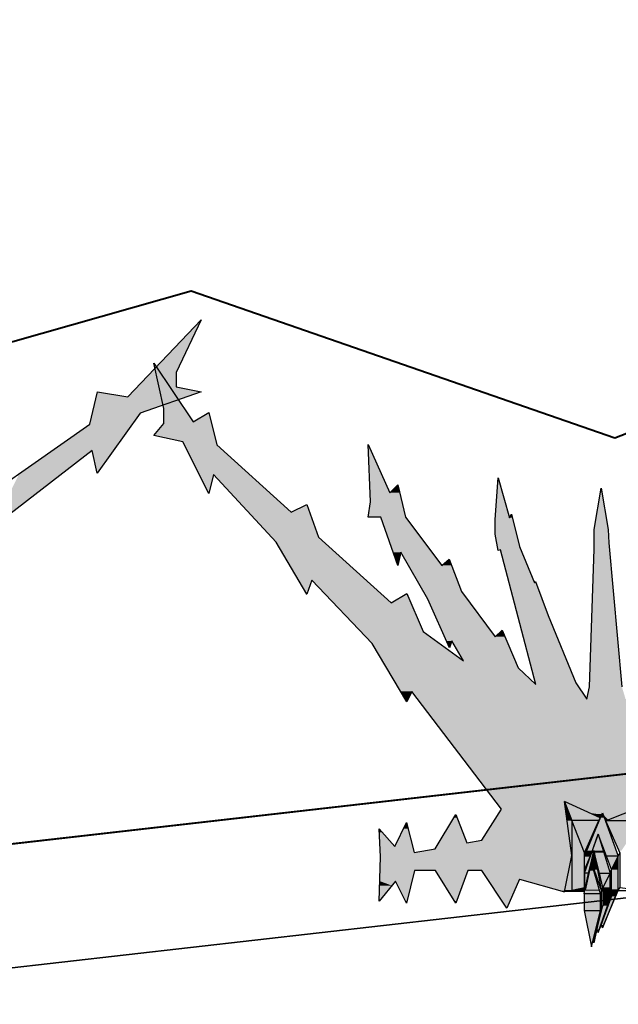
# Model space of a CAD drawing. Header units: millimetres. Extents: x 0 to 16721, y 217 to 10981.
# Tile 26 of 256: x 4342 to 4513, y 5756 to 6037. Entities that reach past the tile are written whole.
import ezdxf

# ---------------------------------------------------------------- set-up
doc = ezdxf.new("R2010")
doc.units = ezdxf.units.MM
doc.layers.add('PDF_PSS & TL', color=7, linetype='Continuous', true_color=0x7fffdf)

msp = doc.modelspace()

# ---------------------------------------------------------------- linework, layer by layer
at = {"layer": 'PDF_PSS & TL', "color": 1, "lineweight": 40}
msp.add_lwpolyline([(3305.77, 6856.9), (3520.58, 7074.31), (4287.44, 6313.57), (4073.93, 6094.46), (4280.03, 5927.99), (4391.01, 5959.57), (4512.13, 5917.47), (4722.79, 5999.73), (4726.16, 5845.47), (4359.57, 5803.63), (3979.19, 5760.48), (3946.05, 5956.32), (3935.4, 6019.09), (3928.12, 6061.97), (3915.9, 6134.36), (3903.56, 6207), (3891.86, 6275.1), (3840.14, 6326.82)], close=True, dxfattribs=at)
at = {"layer": 'PDF_PSS & TL', "color": 4, "lineweight": 25}
for points in [[(9262.65, 6315.86), (8844.45, 6274.14), (8448.22, 6232.69), (8038.35, 6192.01), (7660.05, 6154.32), (7202.62, 6107.54), (6840.83, 6069.07), (6469.42, 6033.08), (6129.33, 5997.99), (5712.05, 5954.97), (5350.26, 5914.95), (4896.33, 5864.79), (4567.93, 5827.36), (4205.36, 5786.03), (3794.45, 5739.64), (3375.48, 5692.47)], [(3375.48, 5692.47), (3794.45, 5739.64), (4205.36, 5786.03), (4567.93, 5827.36), (4896.33, 5864.79), (5350.26, 5914.95), (5712.05, 5954.97), (6129.33, 5997.99), (6469.42, 6033.08), (6840.83, 6069.07), (7202.62, 6107.54), (7660.05, 6154.32), (8038.35, 6192.01), (8448.22, 6232.69), (8844.45, 6274.14), (9262.65, 6315.86)], [(9266.28, 6281.03), (8848.09, 6239.31), (8451.73, 6197.86), (8041.86, 6157.18), (7663.56, 6119.49), (7206.25, 6072.71), (6844.46, 6034.25), (6472.92, 5998.38), (6132.96, 5963.16), (5715.68, 5920.15), (5354.02, 5880.12), (4900.22, 5829.96), (4571.96, 5792.53), (4209.39, 5751.21), (3798.34, 5704.81), (3379.5, 5657.77)], [(3379.5, 5657.77), (3798.34, 5704.81), (4209.39, 5751.21), (4571.96, 5792.53), (4900.22, 5829.96), (5354.02, 5880.12), (5715.68, 5920.15), (6132.96, 5963.16), (6472.92, 5998.38), (6844.46, 6034.25), (7206.25, 6072.71), (7663.56, 6119.49), (8041.86, 6157.18), (8451.73, 6197.86), (8848.09, 6239.31), (9266.28, 6281.03)]]:
    msp.add_lwpolyline(points, dxfattribs=at)
at = {"layer": 'PDF_PSS & TL', "color": 7, "lineweight": 25}
for points in [[(4372.99, 5929.25), (4393.92, 5951.22)], [(4393.92, 5951.22), (4386.77, 5936.14), (4386.77, 5932.11)], [(4380.4, 5938.87), (4391.58, 5922.11)], [(4383.26, 5925.87), (4380.4, 5938.87)], [(4386.77, 5932.11), (4393.92, 5930.68)], [(4362.08, 5921.46), (4364.29, 5930.68), (4372.99, 5929.25)], [(4393.92, 5930.68), (4376.5, 5924.58)], [(4376.5, 5924.58), (4364.16, 5907.42)], [(4383.26, 5921.59), (4383.26, 5925.87)], [(4391.58, 5922.11), (4396.13, 5924.71)], [(4396.13, 5924.71), (4398.34, 5915.48)], [(4319.58, 5891.7), (4362.08, 5921.46)], [(4380.4, 5918.21), (4383.26, 5921.59)], [(4388.72, 5916.39), (4380.4, 5918.21)], [(4396.13, 5901.57), (4388.72, 5916.39)], [(4398.34, 5915.48), (4419.65, 5896.25)], [(4442.26, 5899.23), (4441.61, 5915.61)], [(4441.61, 5915.61), (4447.85, 5901.83), (4450.06, 5904.04), (4452.27, 5894.82)], [(4362.73, 5913.92), (4324.91, 5884.68)], [(4364.16, 5907.42), (4362.73, 5913.92)], [(4397.43, 5907.03), (4396.13, 5901.57)], [(4415.36, 5887.67), (4397.43, 5907.03)], [(4477.87, 5894.17), (4478.78, 5906.12)], [(4478.78, 5906.12), (4482.03, 5894.69), (4482.55, 5895.72)], [(4501, 5847.51), (4504.12, 5842.83), (4504.9, 5846.34), (4506.2, 5885.72), (4506.2, 5891.3), (4508.15, 5903.13), (4510.23, 5891.3), (4510.36, 5887.54), (4514.13, 5846.34)], [(4419.65, 5896.24), (4424.07, 5898.45)], [(4424.07, 5898.45), (4427.45, 5889.1)], [(4445.25, 5894.81), (4441.61, 5894.81), (4442.26, 5899.23)], [(4482.55, 5895.72), (4484.89, 5886.5)], [(4450.06, 5881.04), (4445.25, 5894.81)], [(4452.27, 5894.81), (4462.67, 5881.04), (4464.74, 5882.86)], [(4478.78, 5885.33), (4477.87, 5890.01), (4477.87, 5894.16)], [(4424.07, 5872.85), (4415.36, 5887.67)], [(4427.45, 5889.1), (4448.24, 5870.38)], [(4450.97, 5884.81), (4450.06, 5881.04)], [(4465.52, 5859.47), (4464.87, 5857.52), (4458.64, 5871.42), (4450.97, 5884.81)], [(4479.43, 5885.46), (4478.78, 5885.33)], [(4489.57, 5846.99), (4479.43, 5885.46)], [(4484.89, 5886.5), (4489.18, 5876.1), (4489.44, 5876.49), (4493.08, 5866.74), (4501, 5847.51)], [(4464.74, 5882.86), (4468.25, 5873.63)], [(4425.5, 5876.88), (4424.07, 5872.85)], [(4442.78, 5858.69), (4425.5, 5876.88)], [(4448.24, 5870.38), (4452.66, 5872.98)], [(4452.66, 5872.98), (4457.34, 5862.2), (4468.9, 5853.75)], [(4468.25, 5873.63), (4477.87, 5860.64)], [(4477.87, 5860.64), (4479.95, 5862.58), (4484.5, 5851.8)], [(4468.9, 5853.75), (4465.52, 5859.47)], [(4452.66, 5842.05), (4442.78, 5858.69)], [(4484.5, 5851.8), (4489.57, 5846.99)], [(4454.09, 5845.04), (4452.66, 5842.05)], [(4479.69, 5811.38), (4454.09, 5845.04)], [(4474.1, 5802.54), (4479.69, 5811.38)], [(4484.89, 5791.37), (4497.75, 5787.73), (4499.83, 5798.13), (4497.75, 5813.59)], [(4507.89, 5808.91), (4497.75, 5813.59), (4499.83, 5808.13)], [(4509.84, 5808.13), (4519.72, 5808.13), (4523.49, 5813.59), (4509.84, 5808.13), (4509.45, 5808.13)], [(4460.72, 5800.07), (4466.69, 5809.82), (4469.81, 5801.76)], [(4503.47, 5798.91), (4507.5, 5808.13), (4499.83, 5808.13)], [(4499.83, 5808.13), (4499.83, 5798.13)], [(4503.47, 5788.9), (4503.47, 5798.91), (4499.83, 5808.13)], [(4503.47, 5788.25), (4503.47, 5788.51), (4503.47, 5788.9), (4503.47, 5798), (4508.54, 5810.34), (4513.09, 5798)], [(4507.5, 5808.13), (4507.89, 5808.91), (4508.54, 5810.34), (4509.32, 5808.26), (4509.45, 5808.13), (4513.48, 5798.91)], [(4509.84, 5808.13), (4509.32, 5808.26)], [(4444.73, 5805.79), (4449.28, 5800.72)], [(4444.73, 5785.13), (4445.12, 5797.73), (4444.73, 5805.79)], [(4449.28, 5800.72), (4452.53, 5807.61)], [(4452.53, 5807.61), (4454.74, 5799.04)], [(4469.81, 5801.76), (4474.1, 5802.54)], [(4503.47, 5793.06), (4507.37, 5804.23), (4510.75, 5793.06)], [(4511.14, 5794.1), (4509.71, 5798), (4507.37, 5804.23), (4505.03, 5798), (4503.47, 5794.1)], [(4454.74, 5799.04), (4460.72, 5800.07)], [(4499.83, 5798.13), (4499.83, 5788.12)], [(4508.28, 5787.99), (4508.67, 5789.03), (4507.76, 5793.06), (4506.07, 5799.55), (4504.51, 5793.06), (4503.6, 5789.03), (4503.47, 5793.06), (4503.47, 5788.25)], [(4505.03, 5798), (4503.47, 5798), (4503.47, 5798.91)], [(4504.51, 5793.06), (4503.47, 5793.06), (4503.47, 5794.1), (4503.47, 5798)], [(4504.9, 5793.84), (4506.07, 5799.55), (4508.28, 5787.99)], [(4513.09, 5798), (4509.71, 5798)], [(4511.14, 5786.43), (4511.14, 5794.1), (4513.09, 5798)], [(4519.72, 5788.12), (4513.48, 5788.9), (4513.09, 5788.51), (4513.09, 5798), (4513.48, 5798.9), (4513.48, 5788.9)], [(4503.47, 5794.1), (4503.47, 5788.51)], [(4505.42, 5796.18), (4504.9, 5793.84), (4503.6, 5788.25)], [(4508.02, 5787.21), (4505.42, 5796.18), (4508.28, 5787.99)], [(4510.75, 5793.06), (4511.14, 5794.1)], [(4454.87, 5793.84), (4452.53, 5784.48), (4449.41, 5790.85)], [(4460.85, 5793.84), (4454.87, 5793.84)], [(4466.69, 5784.48), (4460.85, 5793.84)], [(4470.07, 5793.84), (4466.69, 5784.48)], [(4474.1, 5793.84), (4470.07, 5793.84)], [(4481.25, 5783.05), (4474.1, 5793.84)], [(4484.89, 5791.37), (4481.25, 5783.05)], [(4507.76, 5793.06), (4510.75, 5793.06)], [(4510.75, 5785.91), (4510.75, 5793.06), (4508.67, 5789.03), (4508.67, 5783.83), (4510.75, 5785.91), (4511.14, 5786.43)], [(4449.41, 5790.85), (4444.73, 5785.13)], [(4503.47, 5788.9), (4499.83, 5788.12)], [(4503.47, 5788.51), (4503.47, 5788.9)], [(4503.47, 5788.9), (4503.47, 5788.9)], [(4503.47, 5788.25), (4503.47, 5788.51)], [(4503.47, 5788.51), (4503.47, 5788.51)], [(4503.6, 5789.03), (4503.6, 5788.25), (4503.6, 5789.03)], [(4513.09, 5788.51), (4508.54, 5777.46), (4508.15, 5778.24)], [(4511.14, 5786.43), (4513.09, 5788.51)], [(4513.09, 5788.12), (4513.48, 5788.9)], [(4503.47, 5788.25), (4503.47, 5788.12), (4499.83, 5788.12), (4497.75, 5787.73)], [(4503.47, 5787.99), (4497.75, 5787.73)], [(4503.47, 5787.86), (4497.75, 5787.73)], [(4503.34, 5787.21), (4503.47, 5787.86), (4503.47, 5787.99), (4503.47, 5788.12)], [(4503.34, 5782.4), (4505.42, 5772), (4508.02, 5782.4), (4508.02, 5787.21), (4503.34, 5787.21), (4503.34, 5782.4), (4508.02, 5782.4), (4508.28, 5783.31), (4508.28, 5787.99), (4508.02, 5787.21)], [(4503.6, 5788.25), (4503.47, 5788.25)], [(4506.98, 5776.94), (4507.37, 5776.16), (4510.75, 5785.91)], [(4507.37, 5776.16), (4508.15, 5778.24), (4511.14, 5786.43)], [(4508.54, 5777.46), (4513.09, 5788.12)], [(4505.42, 5772), (4505.94, 5773.95), (4508.28, 5783.31)], [(4506.07, 5773.17), (4506.98, 5776.94), (4508.67, 5783.83), (4508.28, 5783.31), (4506.07, 5773.17), (4505.94, 5773.95)]]:
    msp.add_lwpolyline(points, dxfattribs=at)
at = {"layer": 'PDF_PSS & TL', "lineweight": 0}
for points in [[(4423.94, 5872.85), (4424.07, 5872.85)], [(4508.28, 5809.82), (4505.81, 5809.82)]]:
    msp.add_lwpolyline(points, close=True, dxfattribs=at)
at = {"layer": 'PDF_PSS & TL', "color": 46, "lineweight": 0, "true_color": 0x725600}
for points in [[(4499.83, 5798.13), (4499.83, 5798)], [(4499.83, 5788.25), (4499.83, 5798)], [(4504.9, 5794.1), (4504.9, 5793.84)], [(4507.76, 5788.25), (4503.47, 5788.25)]]:
    msp.add_lwpolyline(points, close=True, dxfattribs=at)
at = {"layer": 'PDF_PSS & TL', "color": 7, "lineweight": 25}
msp.add_lwpolyline([(4523.49, 5787.73), (4513.09, 5788.12), (4519.72, 5788.12)], close=True, dxfattribs=at)
at = {"layer": 'PDF_PSS & TL', "transparency": 33554559}
for points in [[(4393.92, 5951.22), (4386.77, 5936.14), (4379.49, 5936.14)], [(4380.4, 5938.87), (4383.52, 5934.32), (4381.44, 5934.32)], [(4379.49, 5936.14), (4386.77, 5932.11), (4375.72, 5932.11)], [(4386.77, 5936.14), (4379.49, 5936.14), (4386.77, 5932.11)], [(4375.72, 5932.11), (4393.92, 5930.68), (4374.29, 5930.68)], [(4386.77, 5932.11), (4375.72, 5932.11), (4393.92, 5930.68)], [(4383.52, 5934.32), (4381.44, 5934.32), (4389.11, 5925.88)], [(4381.44, 5934.32), (4389.11, 5925.88), (4383.26, 5925.88)], [(4363.9, 5929.25), (4376.5, 5924.58), (4362.86, 5924.58)], [(4364.29, 5930.68), (4372.99, 5929.25), (4363.9, 5929.25)], [(4389.89, 5929.25), (4363.9, 5929.25), (4376.5, 5924.58)], [(4374.29, 5930.68), (4389.89, 5929.25), (4372.99, 5929.25)], [(4393.92, 5930.68), (4374.29, 5930.68), (4389.89, 5929.25)], [(4362.86, 5924.58), (4374.29, 5921.46), (4362.08, 5921.46)], [(4376.5, 5924.58), (4362.86, 5924.58), (4374.29, 5921.46)], [(4389.11, 5925.87), (4383.26, 5925.87), (4391.58, 5922.11)], [(4383.26, 5925.87), (4391.58, 5922.11), (4383.26, 5922.11)], [(4396, 5924.58), (4396.65, 5922.11), (4391.58, 5922.11)], [(4396.13, 5924.71), (4396.13, 5924.58), (4396, 5924.58)], [(4396.13, 5924.58), (4396, 5924.58), (4396.65, 5922.11)], [(4362.08, 5921.46), (4368.84, 5913.92), (4351.29, 5913.92)], [(4374.29, 5921.46), (4362.08, 5921.46), (4368.84, 5913.92)], [(4383.26, 5921.59), (4397.69, 5918.21), (4380.4, 5918.21)], [(4396.65, 5922.11), (4383.26, 5922.11), (4396.78, 5921.59)], [(4383.26, 5922.11), (4396.78, 5921.59), (4383.26, 5921.59)], [(4396.78, 5921.59), (4383.26, 5921.59), (4397.69, 5918.21)], [(4397.69, 5918.21), (4380.4, 5918.21), (4398.08, 5916.39)], [(4380.4, 5918.21), (4398.08, 5916.39), (4388.72, 5916.39)], [(4398.08, 5916.39), (4388.72, 5916.39), (4398.34, 5915.48)], [(4388.72, 5916.39), (4398.34, 5915.48), (4389.11, 5915.48)], [(4398.34, 5915.48), (4389.11, 5915.48), (4407.69, 5907.03)], [(4389.11, 5915.48), (4407.69, 5907.03), (4393.4, 5907.03)], [(4441.61, 5915.61), (4441.74, 5915.48), (4441.61, 5915.48)], [(4441.74, 5915.48), (4441.61, 5915.48), (4447.85, 5901.83)], [(4441.61, 5915.48), (4447.85, 5901.83), (4442.13, 5901.83)], [(4351.29, 5913.92), (4354.41, 5907.42), (4342.06, 5907.42)], [(4362.73, 5913.92), (4351.29, 5913.92), (4354.41, 5907.42)], [(4362.73, 5913.92), (4368.83, 5913.92), (4364.16, 5907.42)], [(4354.41, 5907.42), (4342.06, 5907.42), (4334.14, 5891.7)], [(4397.43, 5907.03), (4393.4, 5907.03), (4397.17, 5906.12)], [(4393.4, 5907.03), (4397.17, 5906.12), (4393.79, 5906.12)], [(4407.69, 5907.03), (4397.43, 5907.03), (4408.73, 5906.12)], [(4397.43, 5907.03), (4408.73, 5906.12), (4398.21, 5906.12)], [(4397.17, 5906.12), (4393.79, 5906.12), (4396.13, 5901.7)], [(4393.79, 5906.12), (4396.13, 5901.7), (4396, 5901.7)], [(4408.73, 5906.12), (4398.21, 5906.12), (4419.65, 5896.24)], [(4398.21, 5906.12), (4419.65, 5896.24), (4407.43, 5896.24)], [(4450.06, 5904.04), (4450.19, 5903.13), (4449.02, 5903.13)], [(4478.65, 5905.08), (4482.03, 5894.69), (4478, 5894.69)], [(4478.78, 5906.12), (4479.04, 5905.08), (4478.65, 5905.08)], [(4479.04, 5905.08), (4478.65, 5905.08), (4482.03, 5894.69)], [(4396, 5901.7), (4396.13, 5901.7), (4396.13, 5901.57)], [(4450.58, 5901.83), (4442.13, 5901.83), (4451.23, 5899.23)], [(4442.13, 5901.83), (4451.23, 5899.23), (4442.26, 5899.23)], [(4449.02, 5903.13), (4450.58, 5901.83), (4447.85, 5901.83)], [(4450.19, 5903.13), (4449.02, 5903.13), (4450.58, 5901.83)], [(4508.02, 5902.09), (4510.23, 5891.31), (4506.2, 5891.31)], [(4508.15, 5903.13), (4508.41, 5902.09), (4508.02, 5902.09)], [(4508.41, 5902.09), (4508.02, 5902.09), (4510.23, 5891.31)], [(4424.07, 5898.45), (4424.59, 5896.89), (4420.82, 5896.89)], [(4442.26, 5899.23), (4452.27, 5894.82), (4441.61, 5894.82)], [(4451.23, 5899.23), (4442.26, 5899.23), (4452.27, 5894.82)], [(4424.85, 5896.24), (4407.43, 5896.24), (4427.45, 5889.1)], [(4407.43, 5896.24), (4427.45, 5889.1), (4414.06, 5889.1)], [(4420.82, 5896.89), (4424.85, 5896.24), (4419.65, 5896.24)], [(4424.59, 5896.89), (4420.82, 5896.89), (4424.85, 5896.24)], [(4482.55, 5895.72), (4482.81, 5894.94), (4482.16, 5894.94)], [(4452.27, 5894.81), (4445.25, 5894.81), (4459.81, 5884.81)], [(4445.25, 5894.81), (4459.81, 5884.81), (4448.63, 5884.81)], [(4478, 5894.68), (4482.94, 5894.17), (4477.87, 5894.17)], [(4482.94, 5894.17), (4477.87, 5894.17), (4483.98, 5890.01)], [(4477.87, 5894.17), (4483.98, 5890.01), (4477.87, 5890.01)], [(4482.81, 5894.68), (4478, 5894.68), (4482.94, 5894.17)], [(4482.16, 5894.94), (4482.81, 5894.69), (4482.03, 5894.69)], [(4482.81, 5894.94), (4482.16, 5894.94), (4482.81, 5894.69)], [(4483.98, 5890.01), (4477.87, 5890.01), (4484.89, 5886.5)], [(4477.87, 5890.01), (4484.89, 5886.5), (4478.52, 5886.5)], [(4510.23, 5891.31), (4506.2, 5891.31), (4510.36, 5887.54)], [(4506.2, 5891.31), (4510.36, 5887.54), (4506.2, 5887.54)], [(4427.45, 5889.1), (4414.06, 5889.1), (4429.01, 5887.67)], [(4414.06, 5889.1), (4429.01, 5887.67), (4415.36, 5887.67)], [(4429.01, 5887.67), (4415.36, 5887.67), (4441.09, 5876.88)], [(4415.36, 5887.67), (4441.09, 5876.88), (4421.73, 5876.88)], [(4510.36, 5887.54), (4506.2, 5887.54), (4510.49, 5885.72)], [(4506.2, 5887.54), (4510.49, 5885.72), (4506.2, 5885.72)], [(4450.97, 5884.81), (4448.63, 5884.81), (4450.84, 5884.42)], [(4448.63, 5884.81), (4450.84, 5884.42), (4448.76, 5884.42)], [(4450.06, 5881.04), (4450.06, 5881.04), (4448.76, 5884.42)], [(4450.06, 5881.04), (4448.76, 5884.42), (4450.84, 5884.42)], [(4459.81, 5884.81), (4450.97, 5884.81), (4460.07, 5884.42)], [(4450.97, 5884.81), (4460.07, 5884.42), (4451.1, 5884.42)], [(4460.07, 5884.42), (4451.1, 5884.42), (4462.67, 5881.04)], [(4451.1, 5884.42), (4462.67, 5881.04), (4453.18, 5881.04)], [(4484.89, 5886.5), (4478.52, 5886.5), (4485.28, 5885.46)], [(4478.52, 5886.5), (4485.28, 5885.46), (4478.78, 5885.46)], [(4478.78, 5885.46), (4479.17, 5885.46), (4478.78, 5885.33)], [(4479.17, 5885.46), (4479.17, 5885.46), (4478.78, 5885.46)], [(4479.17, 5885.46), (4478.78, 5885.46), (4479.43, 5885.46)], [(4479.43, 5885.46), (4485.28, 5885.46), (4485.28, 5885.46)], [(4485.28, 5885.46), (4485.28, 5885.46), (4479.43, 5885.46)], [(4485.28, 5885.46), (4479.43, 5885.46), (4489.18, 5876.1)], [(4479.43, 5885.46), (4489.18, 5876.1), (4481.9, 5876.1)], [(4506.2, 5885.72), (4514.13, 5846.34), (4504.9, 5846.34)], [(4510.49, 5885.72), (4506.2, 5885.72), (4514.13, 5846.34)], [(4464.09, 5882.34), (4465.52, 5881.04), (4462.67, 5881.04)], [(4465, 5882.34), (4464.09, 5882.34), (4465.52, 5881.04)], [(4464.74, 5882.86), (4465, 5882.34), (4464.1, 5882.34)], [(4465.52, 5881.04), (4453.18, 5881.04), (4468.25, 5873.63)], [(4453.18, 5881.04), (4468.25, 5873.63), (4457.47, 5873.63)], [(4425.5, 5876.88), (4421.73, 5876.88), (4425.37, 5876.49)], [(4421.73, 5876.88), (4425.37, 5876.49), (4421.86, 5876.49)], [(4425.37, 5876.49), (4421.86, 5876.49), (4424.07, 5872.85)], [(4421.86, 5876.49), (4424.07, 5872.85), (4423.94, 5872.85)], [(4441.09, 5876.88), (4425.5, 5876.88), (4441.48, 5876.49)], [(4425.5, 5876.88), (4441.48, 5876.49), (4425.76, 5876.49)], [(4441.48, 5876.49), (4425.76, 5876.49), (4448.24, 5870.38)], [(4425.76, 5876.49), (4448.24, 5870.38), (4431.61, 5870.38)], [(4489.57, 5876.1), (4481.9, 5876.1), (4493.08, 5866.74)], [(4481.9, 5876.1), (4493.08, 5866.74), (4484.37, 5866.74)], [(4489.44, 5876.49), (4489.57, 5876.1), (4489.18, 5876.1)], [(4452.53, 5872.85), (4453.7, 5870.38), (4448.24, 5870.38)], [(4452.66, 5872.98), (4452.66, 5872.85), (4452.53, 5872.85)], [(4452.66, 5872.85), (4452.53, 5872.85), (4453.7, 5870.38)], [(4468.25, 5873.63), (4457.47, 5873.63), (4469.81, 5871.42)], [(4457.47, 5873.63), (4469.81, 5871.42), (4458.64, 5871.42)], [(4453.7, 5870.38), (4431.61, 5870.38), (4457.34, 5862.2)], [(4431.61, 5870.38), (4457.34, 5862.2), (4439.4, 5862.2)], [(4469.81, 5871.42), (4458.64, 5871.42), (4477.87, 5860.64)], [(4458.64, 5871.42), (4477.87, 5860.64), (4463.45, 5860.64)], [(4493.08, 5866.74), (4484.37, 5866.74), (4501, 5847.51)], [(4484.37, 5866.74), (4501, 5847.51), (4489.44, 5847.51)], [(4457.34, 5862.2), (4439.4, 5862.2), (4462.15, 5858.69)], [(4439.4, 5862.2), (4462.15, 5858.69), (4442.78, 5858.69)], [(4479.56, 5862.2), (4480.73, 5860.64), (4477.87, 5860.64)], [(4479.95, 5862.58), (4480.08, 5862.19), (4479.56, 5862.19)], [(4480.08, 5862.2), (4479.56, 5862.2), (4480.73, 5860.64)], [(4480.73, 5860.64), (4463.45, 5860.64), (4481.25, 5859.47)], [(4463.45, 5860.64), (4481.25, 5859.47), (4463.97, 5859.47)], [(4465.52, 5859.47), (4463.96, 5859.47), (4465.26, 5858.69)], [(4463.96, 5859.47), (4465.26, 5858.69), (4464.35, 5858.69)], [(4481.25, 5859.47), (4465.53, 5859.47), (4481.64, 5858.69)], [(4465.53, 5859.47), (4481.64, 5858.69), (4466.04, 5858.69)], [(4462.15, 5858.69), (4442.78, 5858.69), (4468.9, 5853.75)], [(4442.78, 5858.69), (4468.9, 5853.75), (4445.77, 5853.75)], [(4464.36, 5858.69), (4465.26, 5858.69), (4464.88, 5857.52)], [(4481.64, 5858.69), (4466.05, 5858.69), (4483.72, 5853.75)], [(4466.05, 5858.69), (4483.72, 5853.75), (4468.9, 5853.75)], [(4483.72, 5853.75), (4445.77, 5853.75), (4484.5, 5851.8)], [(4445.77, 5853.75), (4484.5, 5851.8), (4446.81, 5851.8)], [(4484.5, 5851.8), (4446.81, 5851.8), (4489.57, 5846.99)], [(4446.81, 5851.8), (4489.57, 5846.99), (4449.8, 5846.99)], [(4501, 5847.51), (4489.44, 5847.51), (4501.39, 5846.99)], [(4489.44, 5847.51), (4501.39, 5846.99), (4489.57, 5846.99)], [(4501.39, 5846.99), (4449.8, 5846.99), (4502.56, 5845.04)], [(4449.8, 5846.99), (4502.56, 5845.04), (4450.84, 5845.04)], [(4454.09, 5845.04), (4450.84, 5845.04), (4453.05, 5842.83)], [(4450.84, 5845.04), (4453.05, 5842.83), (4452.27, 5842.83)], [(4502.56, 5845.04), (4454.09, 5845.04), (4504.12, 5842.83)], [(4454.09, 5845.04), (4504.12, 5842.83), (4455.78, 5842.83)], [(4504.9, 5846.34), (4515.17, 5842.83), (4504.12, 5842.83)], [(4514.13, 5846.34), (4504.9, 5846.34), (4515.17, 5842.83)], [(4453.05, 5842.83), (4452.27, 5842.83), (4452.66, 5842.05)], [(4452.27, 5842.83), (4453.05, 5842.83), (4453.05, 5842.83)], [(4453.05, 5842.83), (4453.05, 5842.83), (4452.27, 5842.83)], [(4455.78, 5842.83), (4515.17, 5842.83), (4515.17, 5842.83)], [(4515.17, 5842.83), (4515.17, 5842.83), (4455.78, 5842.83)], [(4586.26, 5842.83), (4455.78, 5842.83), (4552.86, 5813.59)], [(4455.78, 5842.83), (4552.86, 5813.59), (4478.13, 5813.59)], [(4479.69, 5811.38), (4499.31, 5802.54), (4474.1, 5802.54)], [(4497.75, 5813.59), (4478.13, 5813.59), (4498.01, 5811.38)], [(4478.13, 5813.59), (4498.01, 5811.38), (4479.69, 5811.38)], [(4498.01, 5811.38), (4479.69, 5811.38), (4499.31, 5802.54)], [(4523.49, 5813.59), (4497.76, 5813.59), (4515.43, 5810.34)], [(4497.76, 5813.59), (4515.43, 5810.34), (4504.77, 5810.34)], [(4466.17, 5808.91), (4469.81, 5801.76), (4461.76, 5801.76)], [(4466.69, 5809.82), (4467.08, 5808.91), (4466.17, 5808.91)], [(4467.08, 5808.91), (4466.17, 5808.91), (4469.81, 5801.76)], [(4508.54, 5810.34), (4504.77, 5810.34), (4508.28, 5809.82)], [(4504.77, 5810.34), (4508.28, 5809.82), (4505.81, 5809.82)], [(4508.28, 5809.82), (4508.28, 5809.82), (4505.81, 5809.82)], [(4505.81, 5809.82), (4508.28, 5809.82), (4507.89, 5808.91)], [(4515.43, 5810.34), (4508.54, 5810.34), (4514.39, 5809.82)], [(4508.54, 5810.34), (4514.39, 5809.82), (4508.67, 5809.82)], [(4508.67, 5809.82), (4509.32, 5808.26), (4510.36, 5808.26)], [(4508.67, 5809.82), (4514.39, 5809.82), (4510.36, 5808.26)], [(4509.32, 5808.26), (4510.36, 5808.26), (4509.84, 5808.13)], [(4444.73, 5805.79), (4445.64, 5804.75), (4444.73, 5804.75)], [(4451.75, 5805.79), (4454.35, 5800.72), (4449.28, 5800.72)], [(4452.53, 5807.61), (4453.05, 5805.79), (4451.75, 5805.79)], [(4453.05, 5805.79), (4451.75, 5805.79), (4454.35, 5800.72)], [(4445.64, 5804.75), (4444.73, 5804.75), (4449.28, 5800.72)], [(4444.73, 5804.75), (4449.28, 5800.72), (4444.99, 5800.72)], [(4474.1, 5802.54), (4499.31, 5801.76), (4469.81, 5801.76)], [(4499.31, 5802.54), (4474.1, 5802.54), (4499.31, 5801.76)], [(4454.35, 5800.72), (4444.99, 5800.72), (4454.74, 5799.04)], [(4444.99, 5800.72), (4454.74, 5799.04), (4444.99, 5799.04)], [(4460.72, 5800.07), (4499.7, 5799.04), (4454.74, 5799.04)], [(4461.76, 5801.76), (4499.57, 5800.07), (4460.72, 5800.07)], [(4499.57, 5800.07), (4460.72, 5800.07), (4499.7, 5799.04)], [(4499.31, 5801.76), (4461.76, 5801.76), (4499.57, 5800.07)], [(4499.7, 5799.04), (4444.99, 5799.04), (4499.83, 5798.13)], [(4444.99, 5799.04), (4499.83, 5798.13), (4445.12, 5798.13)], [(4445.12, 5797.74), (4498.92, 5793.84), (4444.99, 5793.84)], [(4499.83, 5798.13), (4445.12, 5798.13), (4499.83, 5797.74)], [(4445.12, 5798.13), (4499.83, 5797.74), (4445.12, 5797.74)], [(4499.83, 5797.74), (4445.12, 5797.74), (4498.92, 5793.84)], [(4444.99, 5793.84), (4454.09, 5790.85), (4444.86, 5790.85)], [(4454.87, 5793.84), (4444.99, 5793.84), (4454.09, 5790.85)], [(4460.85, 5793.84), (4466.43, 5785.13), (4466.95, 5785.13)], [(4460.85, 5793.84), (4470.07, 5793.84), (4466.95, 5785.13)], [(4498.92, 5793.84), (4474.1, 5793.84), (4498.4, 5791.37)], [(4474.1, 5793.84), (4498.4, 5791.37), (4475.66, 5791.37)], [(4484.89, 5791.37), (4475.66, 5791.37), (4484.63, 5790.85)], [(4475.66, 5791.37), (4484.63, 5790.85), (4476.05, 5790.85)], [(4498.4, 5791.37), (4484.89, 5791.37), (4498.4, 5790.85)], [(4484.89, 5791.37), (4498.4, 5790.85), (4486.84, 5790.85)], [(4444.86, 5789.55), (4444.99, 5785.52), (4444.73, 5785.52)], [(4449.41, 5790.85), (4444.86, 5790.85), (4448.37, 5789.55)], [(4444.86, 5790.85), (4448.37, 5789.55), (4444.86, 5789.55)], [(4448.37, 5789.55), (4444.86, 5789.55), (4444.99, 5785.52)], [(4454.09, 5790.85), (4449.41, 5790.85), (4453.83, 5789.55)], [(4449.41, 5790.85), (4453.83, 5789.55), (4450.06, 5789.55)], [(4453.83, 5789.55), (4450.06, 5789.55), (4452.66, 5785.13)], [(4450.06, 5789.55), (4452.66, 5785.13), (4452.27, 5785.13)], [(4484.63, 5790.85), (4476.05, 5790.85), (4481.38, 5783.44)], [(4476.05, 5790.85), (4481.38, 5783.44), (4480.86, 5783.44)], [(4498.4, 5790.85), (4486.84, 5790.85), (4497.75, 5788.12)], [(4486.84, 5790.85), (4497.75, 5788.12), (4496.46, 5788.12)], [(4496.45, 5788.12), (4497.75, 5788.12), (4497.75, 5787.73)], [(4444.73, 5785.52), (4444.99, 5785.52), (4444.73, 5785.13)], [(4452.27, 5785.13), (4452.66, 5785.13), (4452.53, 5784.48)], [(4466.43, 5785.13), (4466.95, 5785.13), (4466.69, 5784.48)], [(4480.86, 5783.44), (4481.38, 5783.44), (4481.25, 5783.05)]]:
    msp.add_solid(points, dxfattribs=at)
at = {"layer": 'PDF_PSS & TL', "color": 46, "true_color": 0x725600, "transparency": 33554559}
for points in [[(4504.77, 5810.34), (4497.75, 5813.59), (4498.92, 5810.34)], [(4497.75, 5813.59), (4498.92, 5810.34), (4498.14, 5810.34)], [(4498.92, 5810.34), (4498.14, 5810.34), (4499.83, 5808.13)], [(4498.14, 5810.34), (4499.83, 5808.13), (4498.53, 5808.13)], [(4499.83, 5808.13), (4498.53, 5808.13), (4499.83, 5798.91)], [(4498.53, 5808.13), (4499.83, 5798.91), (4499.7, 5798.91)], [(4504.77, 5810.34), (4498.92, 5810.34), (4507.89, 5808.91)], [(4498.92, 5810.34), (4507.89, 5808.91), (4499.57, 5808.91)], [(4507.89, 5808.91), (4499.57, 5808.91), (4507.5, 5808.13)], [(4499.57, 5808.91), (4507.5, 5808.13), (4499.83, 5808.13)], [(4499.83, 5808.13), (4501.39, 5804.23), (4499.83, 5804.23)], [(4507.5, 5808.13), (4499.83, 5808.13), (4503.86, 5799.56)], [(4499.83, 5808.13), (4503.86, 5799.56), (4503.21, 5799.56)], [(4507.89, 5808.91), (4510.75, 5804.23), (4506.07, 5804.23)], [(4508.54, 5810.34), (4509.06, 5808.91), (4507.89, 5808.91)], [(4509.06, 5808.91), (4507.89, 5808.91), (4510.75, 5804.23)], [(4519.72, 5808.13), (4509.45, 5808.13), (4517.12, 5804.23)], [(4509.45, 5808.13), (4517.12, 5804.23), (4511.14, 5804.23)], [(4515.43, 5810.34), (4519.72, 5808.13), (4509.84, 5808.13)], [(4501.39, 5804.23), (4499.83, 5804.23), (4503.47, 5798.91)], [(4499.83, 5804.23), (4503.47, 5798.91), (4499.83, 5798.91)], [(4506.07, 5804.23), (4505.55, 5799.55), (4504.12, 5799.55)], [(4507.37, 5804.23), (4506.07, 5804.23), (4505.55, 5799.55)], [(4507.37, 5804.23), (4508.8, 5799.55), (4505.68, 5799.55)], [(4510.75, 5804.23), (4507.37, 5804.23), (4512.44, 5799.55)], [(4507.37, 5804.23), (4512.44, 5799.55), (4509.06, 5799.55)], [(4517.12, 5804.23), (4511.14, 5804.23), (4514, 5799.55)], [(4511.14, 5804.23), (4514, 5799.55), (4513.22, 5799.55)], [(4499.83, 5798), (4499.83, 5788.25), (4497.75, 5788.25)], [(4499.7, 5798.91), (4499.83, 5798.91), (4499.83, 5798.13)], [(4503.47, 5798.91), (4499.83, 5798.91), (4503.47, 5798.13)], [(4499.83, 5798.91), (4503.47, 5798.13), (4499.83, 5798.13)], [(4503.47, 5798.13), (4499.83, 5798.13), (4503.47, 5788.9)], [(4499.83, 5798.13), (4503.47, 5788.9), (4499.83, 5788.9)], [(4503.21, 5799.55), (4503.86, 5799.55), (4503.47, 5798.91)], [(4504.12, 5799.55), (4505.03, 5798), (4503.47, 5798)], [(4505.55, 5798.91), (4504.51, 5793.06), (4503.47, 5793.06)], [(4503.47, 5798), (4505.03, 5798), (4503.47, 5794.1)], [(4505.55, 5799.55), (4504.12, 5799.55), (4505.03, 5798)], [(4505.94, 5798.91), (4505.55, 5798.91), (4504.51, 5793.06)], [(4505.94, 5798.91), (4506.72, 5796.18), (4505.42, 5796.18)], [(4505.68, 5799.55), (4505.94, 5798.91), (4505.55, 5798.91)], [(4506.07, 5799.55), (4505.68, 5799.55), (4505.94, 5798.91)], [(4506.07, 5799.55), (4506.2, 5798.91), (4505.94, 5798.91)], [(4506.2, 5798.91), (4505.94, 5798.91), (4506.72, 5796.18)], [(4508.8, 5799.55), (4506.07, 5799.55), (4508.93, 5798.91)], [(4506.07, 5799.55), (4508.93, 5798.91), (4506.33, 5798.91)], [(4506.33, 5798.91), (4507.76, 5793.06), (4510.75, 5793.06)], [(4506.33, 5798.91), (4508.93, 5798.91), (4510.75, 5793.06)], [(4512.44, 5799.55), (4509.06, 5799.55), (4513.09, 5798)], [(4509.06, 5799.55), (4513.09, 5798), (4509.71, 5798)], [(4509.71, 5798), (4513.09, 5798), (4511.14, 5794.1)], [(4513.09, 5798), (4513.09, 5796.18), (4512.18, 5796.18)], [(4505.42, 5796.18), (4506.07, 5794.1), (4504.9, 5794.1)], [(4505.42, 5796.18), (4504.9, 5794.1), (4504.9, 5794.1)], [(4504.9, 5794.1), (4504.9, 5794.1), (4505.42, 5796.18)], [(4506.07, 5794.1), (4504.9, 5794.1), (4506.07, 5793.84)], [(4504.9, 5794.1), (4506.07, 5793.84), (4504.9, 5793.84)], [(4506.72, 5796.18), (4505.42, 5796.18), (4507.11, 5794.1)], [(4505.42, 5796.18), (4507.11, 5794.1), (4506.2, 5794.1)], [(4508.15, 5788.12), (4508.15, 5788.12), (4506.2, 5794.1)], [(4508.15, 5788.12), (4506.2, 5794.1), (4507.11, 5794.1)], [(4512.18, 5796.18), (4513.09, 5794.1), (4511.14, 5794.1)], [(4513.09, 5794.1), (4511.14, 5794.1), (4513.09, 5788.51)], [(4511.14, 5794.1), (4513.09, 5788.51), (4511.14, 5788.51)], [(4513.09, 5796.18), (4512.18, 5796.18), (4513.09, 5794.1)], [(4503.47, 5793.06), (4504.51, 5793.06), (4503.6, 5789.03)], [(4504.9, 5793.84), (4507.63, 5788.25), (4503.6, 5788.25)], [(4506.07, 5793.84), (4504.9, 5793.84), (4507.63, 5788.25)], [(4507.76, 5793.06), (4510.75, 5793.06), (4508.67, 5789.03)], [(4510.75, 5793.06), (4508.67, 5789.03), (4510.75, 5789.03)], [(4503.47, 5788.9), (4499.83, 5788.9), (4500.09, 5788.25)], [(4499.83, 5788.9), (4500.09, 5788.25), (4499.83, 5788.25)], [(4501.26, 5788.51), (4503.47, 5788.25), (4500.09, 5788.25)], [(4503.47, 5788.9), (4503.47, 5788.51), (4501.26, 5788.51)], [(4503.47, 5788.51), (4501.26, 5788.51), (4503.47, 5788.25)], [(4508.67, 5789.03), (4508.67, 5785.91), (4510.75, 5785.91)], [(4508.67, 5789.03), (4510.75, 5789.03), (4510.75, 5785.91)], [(4511.14, 5788.51), (4511.14, 5787.21), (4511.92, 5787.21)], [(4511.14, 5788.51), (4513.09, 5788.51), (4511.92, 5787.21)], [(4513.09, 5788.51), (4512.96, 5788.25), (4512.83, 5788.25)], [(4499.83, 5788.25), (4497.75, 5788.25), (4499.83, 5788.12)], [(4497.75, 5788.25), (4499.83, 5788.12), (4497.75, 5788.12)], [(4499.83, 5788.12), (4497.75, 5788.12), (4498.53, 5787.86)], [(4497.75, 5788.12), (4498.53, 5787.86), (4497.75, 5787.86)], [(4498.79, 5787.99), (4503.47, 5787.99), (4497.75, 5787.73)], [(4497.75, 5787.86), (4498.53, 5787.86), (4497.75, 5787.73)], [(4499.83, 5788.12), (4503.47, 5787.99), (4498.79, 5787.99)], [(4500.09, 5788.25), (4503.47, 5788.12), (4499.83, 5788.12)], [(4499.83, 5788.25), (4500.09, 5788.25), (4499.83, 5788.12)], [(4503.47, 5788.12), (4499.83, 5788.12), (4503.47, 5787.99)], [(4503.47, 5788.25), (4500.09, 5788.25), (4503.47, 5788.12)], [(4503.47, 5787.86), (4508.02, 5787.21), (4503.34, 5787.21)], [(4503.34, 5787.21), (4503.34, 5782.4), (4508.02, 5782.4)], [(4503.34, 5787.21), (4508.02, 5787.21), (4508.02, 5782.4)], [(4503.6, 5788.25), (4507.76, 5788.25), (4503.47, 5788.25)], [(4503.47, 5788.25), (4507.76, 5788.25), (4507.76, 5788.25)], [(4503.47, 5788.25), (4507.76, 5788.25), (4507.76, 5788.25)], [(4507.76, 5788.25), (4507.76, 5788.25), (4503.47, 5788.25)], [(4507.76, 5788.25), (4503.47, 5788.25), (4507.76, 5788.12)], [(4503.47, 5788.25), (4507.76, 5788.12), (4503.47, 5788.12)], [(4507.76, 5788.12), (4503.47, 5788.12), (4507.76, 5787.99)], [(4503.47, 5788.12), (4507.76, 5787.99), (4503.47, 5787.99)], [(4507.76, 5787.99), (4503.47, 5787.99), (4507.76, 5787.86)], [(4503.47, 5787.99), (4507.76, 5787.86), (4503.47, 5787.86)], [(4507.76, 5787.86), (4503.47, 5787.86), (4508.02, 5787.21)], [(4507.63, 5788.25), (4503.6, 5788.25), (4507.76, 5788.25)], [(4508.15, 5788.12), (4508.28, 5787.99), (4508.28, 5787.99)], [(4511.14, 5786.43), (4508.15, 5778.24), (4508.8, 5778.24)], [(4510.75, 5785.91), (4509.97, 5783.83), (4508.67, 5783.83)], [(4508.67, 5785.91), (4510.75, 5785.91), (4508.67, 5783.83)], [(4511.14, 5786.43), (4512.18, 5786.43), (4508.8, 5778.24)], [(4512.83, 5788.25), (4512.18, 5786.43), (4511.14, 5786.43)], [(4511.14, 5787.21), (4511.92, 5787.21), (4511.14, 5786.43)], [(4512.96, 5788.25), (4512.83, 5788.25), (4512.18, 5786.43)], [(4513.09, 5788.12), (4516.99, 5787.99), (4521.67, 5787.99)], [(4513.09, 5788.12), (4520.63, 5788.12), (4521.67, 5787.99)], [(4508.67, 5783.83), (4506.98, 5776.94), (4507.63, 5776.94)], [(4508.67, 5783.83), (4509.97, 5783.83), (4507.63, 5776.94)], [(4503.34, 5782.4), (4508.02, 5782.4), (4505.42, 5772)], [(4508.15, 5778.24), (4508.8, 5778.24), (4508.54, 5777.46)], [(4506.98, 5776.94), (4507.63, 5776.94), (4507.37, 5776.16)]]:
    msp.add_solid(points, dxfattribs=at)

doc.saveas('drawing.dxf')
